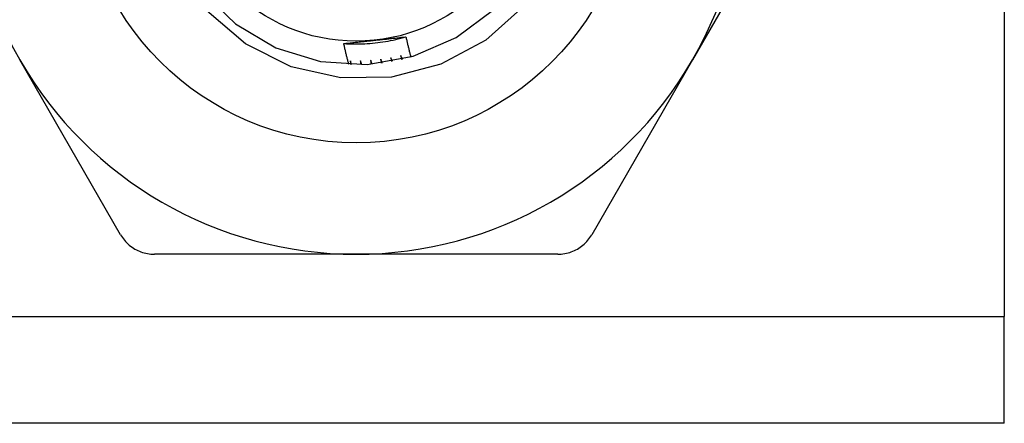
# Model space of a CAD drawing. Header units: inches. Extents: x 5 to 160, y 9 to 87.
# Tile 46 of 203: x 31.331 to 31.827, y 22.942 to 23.145. Entities that reach past the tile are written whole.
import ezdxf

# ---------------------------------------------------------------- set-up
doc = ezdxf.new("R2010")
doc.units = ezdxf.units.IN
doc.header["$MEASUREMENT"] = 0
doc.layers.add('Visible Edges(ANSI)', color=7, linetype='Continuous', lineweight=25)
doc.layers.add('Visible Tangent Edges(ANSI)', color=7, linetype='Continuous', lineweight=25)

msp = doc.modelspace()

# ---------------------------------------------------------------- linework, layer by layer
at = {"layer": 'Visible Edges(ANSI)'}
for p, q in [((31.82704, 23.45023), (31.82704, 22.99593)), ((31.72075, 23.21323), (31.66989, 23.12514)), ((31.3815, 23.03705), (31.33064, 23.12514)), ((31.66989, 23.12514), (31.61904, 23.03705)), ((31.50027, 23.02721), (31.39855, 23.02721)), ((31.60199, 23.02721), (31.50027, 23.02721)), ((31.82704, 22.94208), (31.82704, 22.99593)), ((31.82704, 22.94208), (7.55145, 22.94208))]:
    msp.add_line(p, q, dxfattribs=at)
at = {"layer": 'Visible Edges(ANSI)', "flags": 128}
for points in [[(31.42245, 23.15965), (31.4394, 23.14324), (31.45972, 23.13124), (31.48228, 23.12431), (31.50584, 23.12284), (31.52909, 23.12691), (31.55074, 23.13629), (31.5696, 23.15047)], [(31.58481, 23.15218), (31.56563, 23.1351), (31.543, 23.12295), (31.51814, 23.11644), (31.49249, 23.11599), (31.46743, 23.12164), (31.44446, 23.13312), (31.42496, 23.14977)], [(31.49403, 23.13333), (31.49535, 23.13325), (31.49667, 23.13319), (31.49799, 23.13314), (31.49931, 23.13312), (31.50062, 23.13312), (31.50194, 23.13313), (31.50326, 23.13317), (31.50458, 23.13322), (31.5059, 23.1333), (31.50721, 23.13339), (31.50853, 23.1335), (31.50984, 23.13363), (31.51115, 23.13378), (31.51246, 23.13395), (31.51377, 23.13413), (31.51507, 23.13434), (31.51637, 23.13457), (31.51766, 23.13481), (31.51896, 23.13507), (31.52024, 23.13536), (31.52153, 23.13566), (31.52281, 23.13598), (31.52408, 23.13632), (31.52535, 23.13667)], [(31.49403, 23.13332), (31.49467, 23.13339), (31.49532, 23.13346), (31.49596, 23.13353), (31.4966, 23.1336), (31.49724, 23.13367), (31.49789, 23.13374), (31.49853, 23.13381), (31.49917, 23.13388), (31.49982, 23.13395), (31.50046, 23.13402), (31.5011, 23.13409), (31.50175, 23.13416), (31.50239, 23.13423), (31.50304, 23.1343), (31.50369, 23.13436), (31.50433, 23.13443), (31.50498, 23.1345), (31.50563, 23.13457), (31.50628, 23.13464), (31.50693, 23.13471), (31.50758, 23.13477), (31.50823, 23.13484), (31.50888, 23.13491), (31.50953, 23.13498)], [(31.49655, 23.12275), (31.49644, 23.12319), (31.49633, 23.12363), (31.49622, 23.12407), (31.49611, 23.12451), (31.496, 23.12495), (31.49589, 23.12539), (31.49578, 23.12583), (31.49568, 23.12627), (31.49557, 23.12671), (31.49546, 23.12715), (31.49536, 23.12759), (31.49525, 23.12803), (31.49515, 23.12847), (31.49505, 23.12891), (31.49494, 23.12935), (31.49484, 23.12979), (31.49474, 23.13023), (31.49463, 23.13067), (31.49453, 23.13111), (31.49443, 23.13156), (31.49433, 23.132), (31.49423, 23.13244), (31.49413, 23.13288), (31.49403, 23.13332)], [(31.50953, 23.13498), (31.51019, 23.13505), (31.51086, 23.13512), (31.51152, 23.13519), (31.51218, 23.13526), (31.51285, 23.13533), (31.51351, 23.1354), (31.51417, 23.13547), (31.51483, 23.13554), (31.51549, 23.13561), (31.51615, 23.13568), (31.51681, 23.13575), (31.51747, 23.13582), (31.51813, 23.13589), (31.51879, 23.13596), (31.51944, 23.13603), (31.5201, 23.1361), (31.52076, 23.13617), (31.52142, 23.13624), (31.52207, 23.13631), (31.52273, 23.13638), (31.52338, 23.13646), (31.52404, 23.13653), (31.5247, 23.1366), (31.52535, 23.13667)], [(31.52535, 23.13667), (31.52545, 23.13625), (31.52554, 23.13582), (31.52564, 23.1354), (31.52574, 23.13498), (31.52584, 23.13455), (31.52594, 23.13413), (31.52604, 23.13371), (31.52614, 23.13329), (31.52624, 23.13286), (31.52634, 23.13244), (31.52644, 23.13202), (31.52655, 23.1316), (31.52665, 23.13117), (31.52675, 23.13075), (31.52686, 23.13033), (31.52696, 23.12991), (31.52707, 23.12949), (31.52717, 23.12906), (31.52728, 23.12864), (31.52738, 23.12822), (31.52749, 23.1278), (31.5276, 23.12738), (31.52771, 23.12696), (31.52782, 23.12654)], [(31.52272, 23.12724), (31.52274, 23.12717), (31.52276, 23.12709), (31.52278, 23.12701), (31.5228, 23.12693), (31.52282, 23.12685), (31.52284, 23.12677), (31.52287, 23.12669), (31.52289, 23.12661), (31.52291, 23.12653), (31.52293, 23.12645), (31.52295, 23.12637), (31.52297, 23.12629), (31.52299, 23.12621), (31.52301, 23.12614), (31.52303, 23.12606), (31.52305, 23.12598), (31.52308, 23.1259), (31.5231, 23.12582), (31.52312, 23.12574), (31.52314, 23.12566), (31.52316, 23.12558), (31.52318, 23.1255), (31.5232, 23.12542), (31.52322, 23.12534)], [(31.52373, 23.12546), (31.52369, 23.12554), (31.52364, 23.12561), (31.5236, 23.12569), (31.52356, 23.12576), (31.52352, 23.12583), (31.52347, 23.12591), (31.52343, 23.12598), (31.52339, 23.12606), (31.52335, 23.12613), (31.52331, 23.1262), (31.52326, 23.12628), (31.52322, 23.12635), (31.52318, 23.12643), (31.52314, 23.1265), (31.5231, 23.12658), (31.52305, 23.12665), (31.52301, 23.12672), (31.52297, 23.1268), (31.52293, 23.12687), (31.52289, 23.12695), (31.52284, 23.12702), (31.5228, 23.1271), (31.52276, 23.12717), (31.52272, 23.12724)], [(31.49736, 23.12469), (31.49736, 23.12461), (31.49736, 23.12453), (31.49736, 23.12445), (31.49736, 23.12437), (31.49736, 23.12428), (31.49736, 23.1242), (31.49736, 23.12412), (31.49736, 23.12404), (31.49736, 23.12396), (31.49736, 23.12387), (31.49736, 23.12379), (31.49736, 23.12371), (31.49736, 23.12363), (31.49736, 23.12355), (31.49736, 23.12346), (31.49736, 23.12338), (31.49736, 23.1233), (31.49736, 23.12322), (31.49736, 23.12314), (31.49736, 23.12305), (31.49736, 23.12297), (31.49736, 23.12289), (31.49736, 23.12281), (31.49736, 23.12273)], [(31.49788, 23.12271), (31.49786, 23.12279), (31.49784, 23.12288), (31.49782, 23.12296), (31.49779, 23.12304), (31.49777, 23.12312), (31.49775, 23.12321), (31.49773, 23.12329), (31.49771, 23.12337), (31.49769, 23.12345), (31.49766, 23.12354), (31.49764, 23.12362), (31.49762, 23.1237), (31.4976, 23.12378), (31.49758, 23.12387), (31.49756, 23.12395), (31.49753, 23.12403), (31.49751, 23.12412), (31.49749, 23.1242), (31.49747, 23.12428), (31.49745, 23.12436), (31.49743, 23.12445), (31.49741, 23.12453), (31.49738, 23.12461), (31.49736, 23.12469)], [(31.50247, 23.12467), (31.50248, 23.12459), (31.50248, 23.12451), (31.50249, 23.12443), (31.50249, 23.12435), (31.50249, 23.12427), (31.5025, 23.12418), (31.5025, 23.1241), (31.50251, 23.12402), (31.50251, 23.12394), (31.50252, 23.12386), (31.50252, 23.12377), (31.50252, 23.12369), (31.50253, 23.12361), (31.50253, 23.12353), (31.50254, 23.12345), (31.50254, 23.12337), (31.50254, 23.12328), (31.50255, 23.1232), (31.50255, 23.12312), (31.50256, 23.12304), (31.50256, 23.12296), (31.50256, 23.12287), (31.50257, 23.12279), (31.50257, 23.12271)], [(31.50309, 23.12272), (31.50307, 23.1228), (31.50304, 23.12289), (31.50302, 23.12297), (31.50299, 23.12305), (31.50296, 23.12313), (31.50294, 23.12321), (31.50291, 23.12329), (31.50289, 23.12337), (31.50286, 23.12345), (31.50283, 23.12354), (31.50281, 23.12362), (31.50278, 23.1237), (31.50276, 23.12378), (31.50273, 23.12386), (31.5027, 23.12394), (31.50268, 23.12402), (31.50265, 23.12411), (31.50263, 23.12419), (31.5026, 23.12427), (31.50258, 23.12435), (31.50255, 23.12443), (31.50252, 23.12451), (31.5025, 23.12459), (31.50247, 23.12467)], [(31.50758, 23.12492), (31.50759, 23.12484), (31.50759, 23.12476), (31.5076, 23.12468), (31.50761, 23.1246), (31.50762, 23.12451), (31.50763, 23.12443), (31.50764, 23.12435), (31.50765, 23.12427), (31.50765, 23.12419), (31.50766, 23.12411), (31.50767, 23.12403), (31.50768, 23.12394), (31.50769, 23.12386), (31.5077, 23.12378), (31.5077, 23.1237), (31.50771, 23.12362), (31.50772, 23.12354), (31.50773, 23.12345), (31.50774, 23.12337), (31.50775, 23.12329), (31.50775, 23.12321), (31.50776, 23.12313), (31.50777, 23.12305), (31.50778, 23.12296)], [(31.5083, 23.12301), (31.50827, 23.12309), (31.50824, 23.12316), (31.50821, 23.12324), (31.50818, 23.12332), (31.50815, 23.1234), (31.50812, 23.12348), (31.50809, 23.12356), (31.50806, 23.12364), (31.50803, 23.12372), (31.508, 23.1238), (31.50797, 23.12388), (31.50794, 23.12396), (31.50791, 23.12404), (31.50788, 23.12412), (31.50785, 23.1242), (31.50782, 23.12428), (31.50779, 23.12436), (31.50776, 23.12444), (31.50773, 23.12452), (31.5077, 23.1246), (31.50767, 23.12468), (31.50764, 23.12476), (31.50761, 23.12484), (31.50758, 23.12492)], [(31.51266, 23.12543), (31.51268, 23.12535), (31.51269, 23.12527), (31.5127, 23.12519), (31.51271, 23.12511), (31.51273, 23.12503), (31.51274, 23.12495), (31.51275, 23.12487), (31.51276, 23.12479), (31.51278, 23.1247), (31.51279, 23.12462), (31.5128, 23.12454), (31.51281, 23.12446), (31.51283, 23.12438), (31.51284, 23.1243), (31.51285, 23.12422), (31.51287, 23.12414), (31.51288, 23.12406), (31.51289, 23.12398), (31.5129, 23.12389), (31.51292, 23.12381), (31.51293, 23.12373), (31.51294, 23.12365), (31.51295, 23.12357), (31.51296, 23.12349)], [(31.51348, 23.12356), (31.51345, 23.12363), (31.51341, 23.12371), (31.51338, 23.12379), (31.51334, 23.12387), (31.51331, 23.12395), (31.51328, 23.12403), (31.51324, 23.1241), (31.51321, 23.12418), (31.51317, 23.12426), (31.51314, 23.12434), (31.5131, 23.12442), (31.51307, 23.12449), (31.51304, 23.12457), (31.513, 23.12465), (31.51297, 23.12473), (31.51293, 23.12481), (31.5129, 23.12489), (31.51287, 23.12496), (31.51283, 23.12504), (31.5128, 23.12512), (31.51276, 23.1252), (31.51273, 23.12528), (31.5127, 23.12536), (31.51266, 23.12543)], [(31.51771, 23.12621), (31.51773, 23.12613), (31.51775, 23.12605), (31.51776, 23.12597), (31.51778, 23.12589), (31.5178, 23.12581), (31.51782, 23.12573), (31.51783, 23.12565), (31.51785, 23.12557), (31.51787, 23.12549), (31.51788, 23.12541), (31.5179, 23.12533), (31.51792, 23.12525), (31.51793, 23.12517), (31.51795, 23.12509), (31.51797, 23.12501), (31.51798, 23.12492), (31.518, 23.12484), (31.51802, 23.12476), (31.51803, 23.12468), (31.51805, 23.1246), (31.51807, 23.12452), (31.51808, 23.12444), (31.5181, 23.12436), (31.51812, 23.12428)], [(31.51863, 23.12438), (31.51859, 23.12445), (31.51855, 23.12453), (31.51851, 23.12461), (31.51848, 23.12468), (31.51844, 23.12476), (31.5184, 23.12483), (31.51836, 23.12491), (31.51832, 23.12499), (31.51828, 23.12506), (31.51825, 23.12514), (31.51821, 23.12522), (31.51817, 23.12529), (31.51813, 23.12537), (31.51809, 23.12544), (31.51806, 23.12552), (31.51802, 23.1256), (31.51798, 23.12567), (31.51794, 23.12575), (31.5179, 23.12583), (31.51787, 23.1259), (31.51783, 23.12598), (31.51779, 23.12606), (31.51775, 23.12613), (31.51771, 23.12621)], [(31.3815, 23.03705), (31.38195, 23.03632), (31.38242, 23.03561), (31.38293, 23.03492), (31.38347, 23.03424), (31.38405, 23.03359), (31.38465, 23.03297), (31.38527, 23.03237), (31.38592, 23.0318), (31.38659, 23.03127), (31.38728, 23.03076), (31.38799, 23.03029), (31.38871, 23.02985), (31.38945, 23.02944), (31.39021, 23.02907), (31.39099, 23.02873), (31.39179, 23.02841), (31.39261, 23.02814), (31.39344, 23.02789), (31.39428, 23.02768), (31.39513, 23.02751), (31.39598, 23.02738), (31.39684, 23.02729), (31.3977, 23.02723), (31.39855, 23.02721)], [(31.60199, 23.02721), (31.60284, 23.02723), (31.6037, 23.02729), (31.60455, 23.02738), (31.60541, 23.02751), (31.60626, 23.02768), (31.6071, 23.02789), (31.60793, 23.02814), (31.60874, 23.02841), (31.60955, 23.02873), (31.61033, 23.02907), (31.61109, 23.02944), (31.61183, 23.02985), (31.61255, 23.03029), (31.61326, 23.03076), (31.61395, 23.03127), (31.61462, 23.0318), (31.61527, 23.03237), (31.61589, 23.03297), (31.61649, 23.03359), (31.61706, 23.03424), (31.61761, 23.03492), (31.61812, 23.03561), (31.61859, 23.03632), (31.61904, 23.03705)]]:
    msp.add_lwpolyline(points, dxfattribs=at)
at = {"layer": 'Visible Edges(ANSI)'}
for radius in [0.13976, 0.08858]:
    msp.add_circle((31.50027, 23.22308), radius, dxfattribs=at)
for start, end in [(150, 210), (330, 30), (210, 270), (270, 330)]:
    msp.add_arc((31.50027, 23.22308), 0.19587, start, end, dxfattribs=at)
at = {"layer": 'Visible Tangent Edges(ANSI)'}
msp.add_line((7.55145, 22.99593), (31.82704, 22.99593), dxfattribs=at)

doc.saveas('drawing.dxf')
